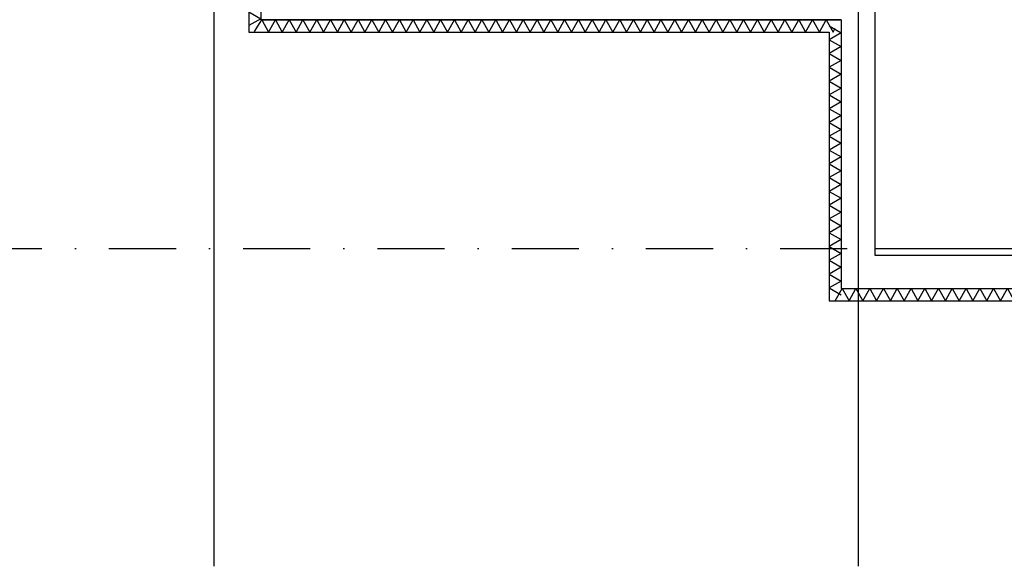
# Model space of a CAD drawing. Extents: x -24509 to 27927, y 98041 to 125706.
# Tile 2 of 19: x -17174 to -9838, y 98041 to 102109. Entities that reach past the tile are written whole.
import ezdxf

# ---------------------------------------------------------------- set-up
doc = ezdxf.new("R2010")
doc.units = 0
doc.header["$LTSCALE"] = 1000
doc.header["$MEASUREMENT"] = 0
doc.linetypes.add('DASHDOT', pattern=[1, 0.5, -0.25, 0, -0.25])
doc.layers.add('B02', color=7, linetype='CONTINUOUS')
doc.layers.add('B03', color=7, linetype='CONTINUOUS')

msp = doc.modelspace()

# ---------------------------------------------------------------- linework, layer by layer
at = {"layer": 'B02', "color": 5, "linetype": 'Continuous'}
for p, q in [((-15727.5, 122436.3), (-15727.5, 98041)), ((-10927.5, 122436.3), (-10927.5, 98041))]:
    msp.add_line(p, q, dxfattribs=at)
at = {"layer": 'B02', "color": 5, "linetype": 'DASHDOT'}
msp.add_line((-24509.3, 100407.3), (23948.7, 100407.3), dxfattribs=at)
at = {"layer": 'B03', "color": 2, "linetype": 'Continuous'}
for p, q in [((-15377.5, 103457.4), (-15377.5, 102107.3)), ((-10802.5, 103157.4), (-10802.5, 100357.3)), ((-11052.5, 102107.3), (-15377.5, 102107.3)), ((-11052.5, 102107.3), (-11052.5, 100107.3)), ((-10802.5, 100357.3), (3347.5, 100357.3)), ((-11052.5, 100107.3), (3597.5, 100107.3))]:
    msp.add_line(p, q, dxfattribs=at)
at = {"layer": 'B03', "color": 5, "linetype": 'Continuous'}
for p, q in [((-11113.3, 102017.3), (-11097.5, 102045.1)), ((-11142.5, 100112.9), (-11053.7, 100062.3))]:
    msp.add_line(p, q, dxfattribs=at)
at = {"layer": 'B03', "color": 1, "linetype": 'Continuous'}
for p, q in [((-11052.5, 102107.3), (-11052.5, 100107.3)), ((-11142.5, 102017.3), (-11142.5, 100017.3)), ((-10802.5, 100407.3), (-2227.5, 100407.3))]:
    msp.add_line(p, q, dxfattribs=at)
for points in [[(-15467.5, 103546.6), (-15467.5, 102017.3), (-11142.5, 102017.3)], [(-15377.5, 103456.6), (-15377.5, 102107.3), (-11052.5, 102107.3)], [(-11052.5, 100107.3), (3597.5, 100107.3), (3597.5, 102107.3), (18112.5, 102107.3)], [(-11142.5, 100017.3), (3687.5, 100017.3), (3687.5, 102017.3), (18212.5, 102017.3)]]:
    msp.add_lwpolyline(points, dxfattribs=at)
at = {"layer": 'B03', "color": 5, "linetype": 'Continuous'}
for points in [[(-15467.5, 102167.8), (-15377.5, 102116.5), (-15467.5, 102065.2)], [(-15423.8, 102020.2), (-15370, 102108.7), (-15321.2, 102017.3)], [(-15319.9, 102017.3), (-15268.6, 102107.3), (-15217.3, 102017.3)], [(-15217.3, 102017.3), (-15166, 102107.3), (-15114.7, 102017.3)], [(-15114.7, 102017.3), (-15063.4, 102107.3), (-15012.1, 102017.3)], [(-15012.1, 102017.3), (-14960.8, 102107.3), (-14909.5, 102017.3)], [(-14909.5, 102017.3), (-14858.2, 102107.3), (-14806.9, 102017.3)], [(-14806.9, 102017.3), (-14755.6, 102107.3), (-14704.3, 102017.3)], [(-14704.3, 102017.3), (-14653, 102107.3), (-14601.7, 102017.3)], [(-14601.7, 102017.3), (-14550.4, 102107.3), (-14499.1, 102017.3)], [(-14499.1, 102017.3), (-14447.8, 102107.3), (-14396.5, 102017.3)], [(-14396.5, 102017.3), (-14345.2, 102107.3), (-14293.9, 102017.3)], [(-14293.9, 102017.3), (-14242.6, 102107.3), (-14191.3, 102017.3)], [(-14191.3, 102017.3), (-14140, 102107.3), (-14088.7, 102017.3)], [(-14088.7, 102017.3), (-14037.4, 102107.3), (-13986.1, 102017.3)], [(-13986.1, 102017.3), (-13934.8, 102107.3), (-13883.5, 102017.3)], [(-13883.5, 102017.3), (-13832.2, 102107.3), (-13780.9, 102017.3)], [(-13780.9, 102017.3), (-13729.6, 102107.3), (-13678.3, 102017.3)], [(-13678.3, 102017.3), (-13627, 102107.3), (-13575.7, 102017.3)], [(-13575.7, 102017.3), (-13524.4, 102107.3), (-13473.1, 102017.3)], [(-13473.1, 102017.3), (-13421.8, 102107.3), (-13370.5, 102017.3)], [(-13370.5, 102017.3), (-13319.2, 102107.3), (-13267.9, 102017.3)], [(-13267.9, 102017.3), (-13216.6, 102107.3), (-13165.3, 102017.3)], [(-13165.3, 102017.3), (-13114, 102107.3), (-13062.7, 102017.3)], [(-13062.7, 102017.3), (-13011.4, 102107.3), (-12960.1, 102017.3)], [(-12960.1, 102017.3), (-12908.8, 102107.3), (-12857.5, 102017.3)], [(-12857.5, 102017.3), (-12806.2, 102107.3), (-12754.9, 102017.3)], [(-12754.9, 102017.3), (-12703.6, 102107.3), (-12652.3, 102017.3)], [(-12652.3, 102017.3), (-12601, 102107.3), (-12549.7, 102017.3)], [(-12549.7, 102017.3), (-12498.4, 102107.3), (-12447.1, 102017.3)], [(-12447.1, 102017.3), (-12395.8, 102107.3), (-12344.5, 102017.3)], [(-12344.5, 102017.3), (-12293.2, 102107.3), (-12241.9, 102017.3)], [(-12241.9, 102017.3), (-12190.6, 102107.3), (-12139.3, 102017.3)], [(-12139.3, 102017.3), (-12088, 102107.3), (-12036.7, 102017.3)], [(-12036.7, 102017.3), (-11985.4, 102107.3), (-11934.1, 102017.3)], [(-11934.1, 102017.3), (-11882.8, 102107.3), (-11831.5, 102017.3)], [(-11831.5, 102017.3), (-11780.2, 102107.3), (-11728.9, 102017.3)], [(-11728.9, 102017.3), (-11677.6, 102107.3), (-11626.3, 102017.3)], [(-11626.3, 102017.3), (-11575, 102107.3), (-11523.7, 102017.3)], [(-11523.7, 102017.3), (-11472.4, 102107.3), (-11421.1, 102017.3)], [(-11421.1, 102017.3), (-11369.8, 102107.3), (-11318.5, 102017.3)], [(-11318.5, 102017.3), (-11267.2, 102107.3), (-11215.9, 102017.3)], [(-11215.9, 102017.3), (-11164.6, 102107.3), (-11113.3, 102017.3)], [(-11142.5, 102062.3), (-11052.5, 102011), (-11142.5, 101959.7)], [(-11142.5, 101959.7), (-11052.5, 101908.4), (-11142.5, 101857.1)], [(-11142.5, 101857.1), (-11052.5, 101805.8), (-11142.5, 101754.5)], [(-11142.5, 101754.5), (-11052.5, 101703.2), (-11142.5, 101651.9)], [(-11142.5, 101651.9), (-11052.5, 101600.6), (-11142.5, 101549.3)], [(-11142.5, 101549.3), (-11052.5, 101498), (-11142.5, 101446.7)], [(-11142.5, 101446.7), (-11052.5, 101395.4), (-11142.5, 101344.1)], [(-11142.5, 101344.1), (-11052.5, 101292.8), (-11142.5, 101241.5)], [(-11142.5, 101241.5), (-11052.5, 101190.2), (-11142.5, 101138.9)], [(-11142.5, 101138.9), (-11052.5, 101087.6), (-11142.5, 101036.3)], [(-11142.5, 101036.3), (-11052.5, 100985), (-11142.5, 100933.7)], [(-11142.5, 100933.7), (-11052.5, 100882.4), (-11142.5, 100831.1)], [(-11142.5, 100831.1), (-11052.5, 100779.8), (-11142.5, 100728.5)], [(-11142.5, 100728.5), (-11052.5, 100677.2), (-11142.5, 100625.9)], [(-11142.5, 100625.9), (-11052.5, 100574.6), (-11142.5, 100523.3)], [(-11142.5, 100523.3), (-11052.5, 100472), (-11142.5, 100420.7)], [(-11142.5, 100420.7), (-11052.5, 100369.4), (-11142.5, 100318.1)], [(-11142.5, 100318.1), (-11052.5, 100266.8), (-11142.5, 100215.5)], [(-11142.5, 100215.5), (-11052.5, 100164.2), (-11142.5, 100112.9)], [(-11097.5, 100017.3), (-11046.2, 100107.3), (-10994.9, 100017.3)], [(-10994.9, 100017.3), (-10943.6, 100107.3), (-10892.3, 100017.3)], [(-10892.3, 100017.3), (-10841, 100107.3), (-10789.7, 100017.3)], [(-10789.7, 100017.3), (-10738.4, 100107.3), (-10687.1, 100017.3)], [(-10687.1, 100017.3), (-10635.8, 100107.3), (-10584.5, 100017.3)], [(-10584.5, 100017.3), (-10533.2, 100107.3), (-10481.9, 100017.3)], [(-10481.9, 100017.3), (-10430.6, 100107.3), (-10379.3, 100017.3)], [(-10379.3, 100017.3), (-10328, 100107.3), (-10276.7, 100017.3)], [(-10276.7, 100017.3), (-10225.4, 100107.3), (-10174.1, 100017.3)], [(-10174.1, 100017.3), (-10122.8, 100107.3), (-10071.5, 100017.3)], [(-10071.5, 100017.3), (-10020.2, 100107.3), (-9968.9, 100017.3)], [(-9968.9, 100017.3), (-9917.6, 100107.3), (-9866.3, 100017.3)], [(-9866.3, 100017.3), (-9815, 100107.3), (-9763.7, 100017.3)]]:
    msp.add_lwpolyline(points, dxfattribs=at)

doc.saveas('drawing.dxf')
